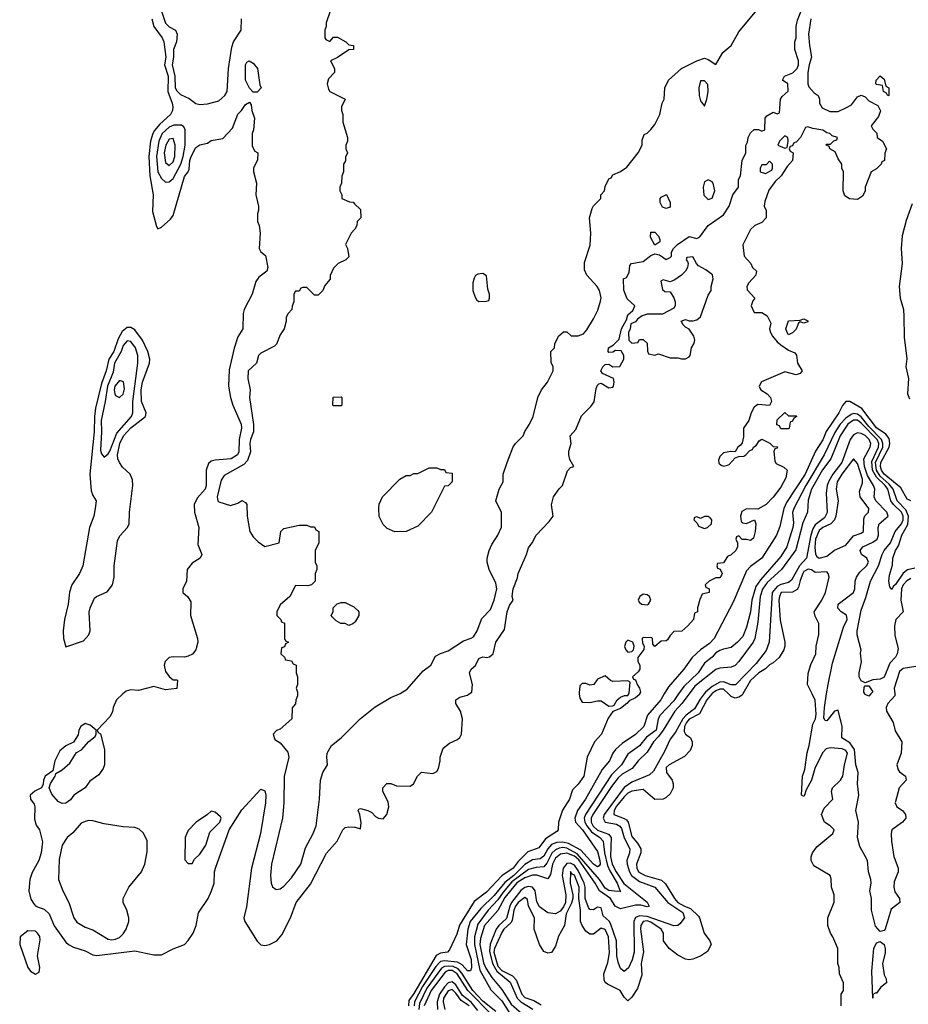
# Model space of a CAD drawing. Header units: inches. Extents: x 2668334 to 2765628, y 828034 to 955234.
# Tile 185 of 218: x 2688248 to 2692896, y 928377 to 933526. Entities that reach past the tile are written whole.
import ezdxf

# ---------------------------------------------------------------- set-up
doc = ezdxf.new("R2010")
doc.units = ezdxf.units.IN
doc.header["$MEASUREMENT"] = 0
for name, color, linetype in [('C6982', 7, 'Continuous'), ('C6983', 7, 'Continuous'), ('C6992', 7, 'Continuous'), ('C6993', 7, 'Continuous')]:
    doc.layers.add(name, color=color, linetype=linetype)

msp = doc.modelspace()

# ---------------------------------------------------------------- linework, layer by layer
at = {"layer": 'C6982', "color": 4}
for points, elevation in [([(2688788.4, 930000), (2688754.8, 929970), (2688737.3, 929930), (2688733.7, 929906.3), (2688719.8, 929880.2), (2688654, 929810), (2688658, 929798), (2688671.6, 929791.6), (2688691.3, 929710), (2688691.3, 929630), (2688684.7, 929610), (2688662, 929578), (2688615.3, 929544.7), (2688591.3, 929510), (2688531.3, 929470), (2688513.2, 929446.8), (2688490, 929428.7), (2688470, 929428), (2688450, 929438), (2688416.5, 929476.5), (2688402, 929510), (2688408.7, 929531.3), (2688434, 929570), (2688436.4, 929583.6), (2688470, 929602.8), (2688510, 929638.8), (2688545.2, 929694.8), (2688571.9, 929708.1), (2688609.3, 929750.7), (2688643.1, 929776.9), (2688648.7, 929790), (2688648.7, 929810), (2688617.5, 929837.5), (2688590, 929845.2), (2688567.7, 929830), (2688557.3, 929810), (2688554.4, 929785.6), (2688530, 929748), (2688490, 929728.7), (2688458, 929702), (2688431, 929650), (2688422, 929598), (2688382, 929570), (2688372, 929550), (2688371.6, 929528.4), (2688362, 929510), (2688327.5, 929492.5), (2688302.8, 929470), (2688304, 929450), (2688323.5, 929423.5), (2688327.3, 929410), (2688325.5, 929345.5), (2688334.8, 929314.8), (2688351, 929290), (2688366.8, 929226.8), (2688360.7, 929170), (2688347.3, 929130), (2688313.7, 929066.3), (2688301, 929030), (2688296, 928970), (2688306.8, 928926.8), (2688322, 928902), (2688330, 928892), (2688344.7, 928884.7), (2688375.3, 928875.3), (2688402, 928850), (2688427.9, 928787.9), (2688490, 928702.8), (2688502.8, 928690), (2688530, 928675.5), (2688590, 928657.1), (2688630, 928636.4), (2688652.1, 928632.1), (2688850, 928657.4), (2688950, 928636.5), (2688990, 928636.5), (2689050, 928667), (2689110, 928690.4), (2689130, 928710.5), (2689155.6, 928750), (2689171.2, 928788.8), (2689184, 928856), (2689234, 928930), (2689251.8, 928970), (2689264.5, 929010), (2689266.6, 929070), (2689272.3, 929090), (2689344.2, 929290), (2689410, 929394.8), (2689510, 929502), (2689530, 929494), (2689534.8, 929470), (2689533.4, 929430), (2689507.7, 929270), (2689460.7, 929090), (2689433.7, 928886.3), (2689420.7, 928830), (2689424.9, 928810), (2689490, 928708.2), (2689510, 928688.5), (2689530, 928684.9), (2689554, 928690), (2689594, 928710), (2689620.1, 928739.9), (2689664, 928830), (2689694, 928910), (2689770, 929004.7), (2689852.9, 929167.1), (2689908.9, 929231.1), (2689938, 929290), (2689950, 929302), (2689970, 929304.7), (2690000, 929303.7)], 4), ([(2689702, 930000), (2689702, 929990), (2689692.7, 929967.3), (2689691.6, 929948.4), (2689672.7, 929927.3), (2689671.3, 929870), (2689610, 929815.3), (2689591.3, 929808.7), (2689574, 929790), (2689582.8, 929762.8), (2689610, 929744.7), (2689650, 929696), (2689655.5, 929670), (2689630.9, 929569.1), (2689630.5, 929430.5), (2689623, 929350), (2689565.5, 929110), (2689560.5, 929050), (2689564, 929010), (2689570, 928992), (2689590, 928978), (2689610, 928981), (2689630, 928994.8), (2689670, 929038.8), (2689719.5, 929110), (2689743.9, 929196.1), (2689782.9, 929270), (2689798.4, 929310), (2689816.2, 929450), (2689820.9, 929550), (2689833.2, 929590), (2689859, 929630), (2689854, 929670), (2689857.2, 929690), (2689879, 929730), (2689929, 929770), (2690000, 929840.7)], 8)]:
    msp.add_lwpolyline(points, dxfattribs=dict(at, elevation=elevation))
for points, elevation in [([(2689250, 929388), (2689230.9, 929369.1), (2689170.8, 929329.2), (2689130, 929286), (2689122, 929270), (2689114, 929250), (2689112.7, 929132.7), (2689130, 929114), (2689150, 929114), (2689163.1, 929136.9), (2689190, 929162), (2689221.2, 929210), (2689242.4, 929277.6), (2689295.1, 929330), (2689301.2, 929350), (2689298, 929358), (2689270, 929382)], 8), ([(2688610, 929339), (2688590, 929334), (2688570, 929324), (2688525.8, 929274.2), (2688496, 929250), (2688470.8, 929210), (2688454.4, 929134.4), (2688450.8, 929030), (2688473, 928970), (2688505.5, 928910), (2688530.7, 928830), (2688546.2, 928806.2), (2688590, 928780.7), (2688630, 928766.8), (2688710, 928717.3), (2688730, 928714), (2688750, 928717.3), (2688770, 928727.3), (2688790, 928746), (2688805.2, 928770), (2688819.3, 928810), (2688819, 928830), (2688809.1, 928869.1), (2688788.7, 928910), (2688789, 928930), (2688819, 928990), (2688885.2, 929070), (2688902.7, 929110), (2688914.6, 929174.6), (2688914.6, 929234.6), (2688894.6, 929274.6), (2688873.6, 929293.6), (2688850, 929302), (2688790, 929306), (2688690, 929321.2), (2688630, 929337.2)], 8), ([(2688290, 928762), (2688251.3, 928730), (2688248, 928690), (2688290.4, 928570), (2688304.9, 928550), (2688330, 928535.8), (2688350, 928544.9), (2688353.5, 928570), (2688341.3, 928630), (2688354.5, 928714.5), (2688352.7, 928732.7), (2688342, 928750), (2688330, 928759)], 4)]:
    msp.add_lwpolyline(points, close=True, dxfattribs=dict(at, elevation=elevation))
at = {"layer": 'C6983', "color": 4}
for points, elevation in [([(2688990.4, 933570), (2689010, 933507.3), (2689030, 933488), (2689062.8, 933470), (2689072.2, 933450), (2689068.8, 933410), (2689051.8, 933370), (2689052.9, 933330), (2689045.5, 933290), (2689060.2, 933230), (2689062, 933170), (2689070, 933153), (2689090, 933134.4), (2689134.4, 933114.4), (2689170, 933087.3), (2689190, 933082.8), (2689230, 933086), (2689290, 933101), (2689322, 933130), (2689333.2, 933150), (2689339.6, 933270), (2689358.4, 933381.6), (2689366, 933410), (2689406, 933470), (2689407.8, 933530)], 8), ([(2689872, 933570), (2689851.3, 933510), (2689852, 933490), (2689844.7, 933470), (2689844.7, 933430), (2689850, 933422), (2689870, 933412), (2689890, 933434), (2689910, 933434), (2689954, 933410), (2689970, 933394), (2689994, 933390), (2689994, 933370), (2689970, 933368), (2689910, 933328), (2689874, 933310), (2689894, 933270), (2689894, 933250), (2689862.8, 933217.2), (2689856, 933190), (2689862.8, 933162.8), (2689870.9, 933150.9), (2689951.3, 933110), (2689932, 933070), (2689932, 933050), (2689938, 933030), (2689938, 932990), (2689962, 932910), (2689962, 932890), (2689954, 932870), (2689954, 932850), (2689962, 932830), (2689952.7, 932807.3), (2689951.6, 932788.4), (2689942, 932770), (2689942, 932730), (2689932.7, 932707.3), (2689932, 932670), (2689922, 932650), (2689922, 932630), (2689934, 932610), (2689934, 932590), (2689972.7, 932572.7), (2689991.6, 932571.6), (2690000, 932563.4)], 8), ([(2688939.5, 933530), (2688950.3, 933490), (2688992.7, 933430), (2689001.6, 933410), (2689013, 933330), (2689005.4, 933290), (2689025.2, 933230), (2689023.5, 933150), (2689045.7, 933090), (2689048.5, 933070), (2689048, 933050), (2689036.3, 933030), (2688980.7, 932979.3), (2688953.2, 932946.8), (2688943.7, 932930), (2688932.9, 932890), (2688924.4, 932810), (2688928.9, 932710), (2688946.7, 932610), (2688942.9, 932522.9), (2688963.5, 932443.5), (2688970, 932432), (2688990, 932441), (2689037.1, 932482.9), (2689050, 932501), (2689110, 932706), (2689129.7, 932730.3), (2689135.1, 932744.9), (2689138.3, 932790), (2689144.4, 932810), (2689170, 932857.3), (2689190, 932870.5), (2689230, 932880.7), (2689250, 932894), (2689310, 932904.7), (2689360.9, 932959.1), (2689390, 933031), (2689409, 933050), (2689430, 933082), (2689450, 933094), (2689459.6, 933079.6), (2689462, 933050), (2689476, 933010), (2689471, 932950), (2689464.7, 932930), (2689464.7, 932864.7), (2689478, 932838), (2689494, 932830), (2689492.7, 932792.7), (2689471.3, 932750), (2689471, 932730), (2689486, 932670), (2689482.8, 932610), (2689498, 932550), (2689498, 932530), (2689491.3, 932510), (2689491.3, 932470), (2689501, 932450), (2689506.8, 932410), (2689501, 932330), (2689510, 932312), (2689533.4, 932293.4), (2689546.8, 932230), (2689541, 932210), (2689499.8, 932180.2), (2689483, 932157), (2689464, 932090), (2689422, 932010), (2689416.3, 931990), (2689414.8, 931910), (2689390, 931868), (2689370, 931808.7), (2689344.4, 931695.6), (2689340.5, 931610), (2689350.5, 931550), (2689362.4, 931510), (2689407, 931410), (2689408.5, 931390), (2689396.9, 931330), (2689394.4, 931265.6), (2689388.2, 931250), (2689354.8, 931230), (2689270, 931223.1), (2689250, 931216.9), (2689235.8, 931204.2), (2689223.2, 931170), (2689223.2, 931090), (2689218.3, 931070), (2689175.9, 931024.1), (2689161.1, 930990), (2689161.7, 930950), (2689185.7, 930870), (2689180.7, 930780.7), (2689201, 930730), (2689191.3, 930710), (2689150, 930684), (2689124.9, 930650), (2689120.7, 930590), (2689101, 930550), (2689101, 930530), (2689128.2, 930508.2), (2689142.5, 930482.5), (2689142, 930410), (2689178.7, 930290), (2689179.5, 930270), (2689168.9, 930231.1), (2689151.6, 930208.4), (2689130, 930196.9), (2689110, 930192.8), (2689050, 930194.7), (2689030, 930191.2), (2689008.7, 930170), (2689003.1, 930150), (2689010, 930118), (2689030, 930091.3), (2689050, 930074), (2689070, 930074), (2689074, 930070), (2689070, 930028), (2689010, 930022), (2688950, 930039), (2688870, 930018), (2688830, 930022), (2688805.1, 930014.9), (2688788.4, 930000)], 4), ([(2690000, 932428), (2689982, 932410), (2689952, 932350), (2689962, 932330), (2689970, 932286), (2689954, 932270), (2689914, 932250), (2689890, 932226), (2689872.7, 932187.3), (2689871.6, 932168.4), (2689843.6, 932136.4), (2689834, 932110), (2689810, 932086), (2689790, 932086), (2689750, 932126), (2689730, 932126), (2689718, 932122), (2689710, 932106), (2689690, 932106), (2689682, 932090), (2689682, 932050), (2689672.7, 932027.3), (2689672, 932010), (2689652, 931990), (2689642, 931970), (2689642, 931950), (2689631.3, 931910), (2689610, 931878), (2689590.8, 931829.2), (2689581, 931819), (2689510, 931782), (2689498, 931770), (2689486, 931730), (2689444, 931690), (2689442, 931650), (2689453.4, 931590), (2689450.6, 931550), (2689470.5, 931409.5), (2689470.5, 931370), (2689454.9, 931330), (2689452.7, 931310), (2689454.6, 931265.4), (2689439.5, 931220.5), (2689420.9, 931199.1), (2689318, 931142), (2689302.8, 931117.2), (2689281, 931030), (2689284.7, 931010), (2689290, 931004.7), (2689350, 930984.7), (2689390, 930998), (2689410, 931011.3), (2689430, 931002), (2689436, 930990), (2689438, 930930), (2689451.3, 930850), (2689470, 930822), (2689495.3, 930795.3), (2689530, 930771.3), (2689606, 930790), (2689614, 930850), (2689630, 930866), (2689710, 930882), (2689750, 930882), (2689770, 930874), (2689790, 930874), (2689798, 930858), (2689812, 930850), (2689812, 930790), (2689794, 930750), (2689794, 930690), (2689802, 930670), (2689802, 930650), (2689794, 930630), (2689794, 930590), (2689774, 930570), (2689755.3, 930564.7), (2689690, 930568), (2689662, 930510), (2689610, 930466), (2689594, 930430), (2689594, 930410), (2689614, 930390), (2689618, 930378), (2689634, 930370), (2689634, 930290), (2689638, 930278), (2689654, 930270), (2689638, 930262), (2689632.7, 930247.3), (2689618, 930242), (2689614, 930210), (2689632.7, 930192.7), (2689638, 930178), (2689670, 930174), (2689678, 930158), (2689694, 930150), (2689694, 930110), (2689702, 930090), (2689702, 930050), (2689694, 930030), (2689702, 930010), (2689702, 930000)], 8), ([(2690000, 930373.6), (2689990, 930366), (2689970, 930358), (2689950, 930368), (2689928.4, 930368.4), (2689903.1, 930383.1), (2689883.1, 930403.1), (2689878, 930410), (2689888, 930430), (2689888, 930450), (2689909.1, 930470.9), (2689930, 930478), (2689950, 930478), (2689995.3, 930455.3), (2690000, 930451.3)], 8)]:
    msp.add_lwpolyline(points, dxfattribs=dict(at, elevation=elevation))
for points, elevation in [([(2689470, 933146), (2689450, 933168), (2689429.6, 933209.6), (2689429.2, 933290), (2689436.4, 933303.6), (2689448.7, 933311.3), (2689470, 933298), (2689491.3, 933270), (2689504.7, 933184.7), (2689511.3, 933170), (2689490, 933146)], 4), ([(2689054, 932974), (2689030, 932963.1), (2688993.8, 932930), (2688975.6, 932890), (2688963.2, 932810), (2688970.2, 932730.2), (2688990, 932694.9), (2689010, 932676.3), (2689030, 932677.1), (2689050, 932695.5), (2689090.6, 932769.4), (2689102.5, 932810), (2689113.3, 932870), (2689113.6, 932950), (2689106.2, 932966.2), (2689093.9, 932973.9)], 8), ([(2689050, 932904), (2689030, 932901.2), (2689012.7, 932870), (2689004, 932830), (2689010, 932778.8), (2689030, 932763), (2689050, 932782), (2689059.7, 932810), (2689061.6, 932870)], 12), ([(2688830, 931916.9), (2688810, 931916.9), (2688784.4, 931895.6), (2688763.7, 931856.3), (2688741.2, 931790), (2688714.4, 931750), (2688699.7, 931690), (2688675.8, 931624.2), (2688645.2, 931494.8), (2688639.2, 931450), (2688638.2, 931370), (2688615.6, 931150), (2688622, 931062), (2688630, 931038), (2688647.3, 931010), (2688643, 930970), (2688635.5, 930930), (2688614, 930870), (2688578, 930670), (2688560.3, 930630), (2688521.1, 930570), (2688508.1, 930531.9), (2688501.8, 930470), (2688482.3, 930390), (2688476, 930330), (2688477.6, 930290), (2688490, 930246), (2688581.3, 930278.7), (2688609.6, 930310), (2688616.2, 930330), (2688611.9, 930428.1), (2688617, 930450), (2688639.6, 930500.4), (2688649.6, 930510.4), (2688705.4, 930534.6), (2688733.2, 930570), (2688742.7, 930610), (2688742.9, 930670), (2688760.1, 930799.9), (2688772.3, 930827.7), (2688811.6, 930870), (2688821.3, 930890), (2688822.3, 930950), (2688839.7, 931090), (2688838.9, 931118.9), (2688826, 931150), (2688786.5, 931186.5), (2688769.7, 931209.7), (2688761.1, 931230), (2688759.8, 931250), (2688771.8, 931310), (2688791, 931350), (2688830, 931391.3), (2688907, 931450), (2688909.6, 931470), (2688884.5, 931530), (2688884.1, 931590), (2688890.8, 931630), (2688927.1, 931730), (2688928.4, 931750), (2688918.5, 931790), (2688890, 931849.6), (2688850, 931904.2)], 4), ([(2688810, 931847), (2688790, 931822.7), (2688779.6, 931790), (2688744.7, 931730), (2688736.8, 931683.2), (2688707, 931610), (2688695.8, 931530), (2688674, 931430), (2688675.5, 931370), (2688670, 931274), (2688675.2, 931255.2), (2688690, 931238.8), (2688710, 931255.5), (2688718.9, 931270), (2688756.6, 931363.4), (2688833.3, 931450), (2688840.5, 931470), (2688839.8, 931530), (2688866, 931730), (2688865.6, 931770), (2688853.6, 931810), (2688830, 931842.9)], 8), ([(2688770, 931639.5), (2688745.5, 931610), (2688742.3, 931590), (2688745.3, 931570), (2688750, 931560.7), (2688770, 931550.7), (2688790, 931566.8), (2688796.1, 931596.1), (2688791.3, 931631.3)], 12), ([(2689890, 931506), (2689886, 931510), (2689887.3, 931552.7), (2689930, 931554), (2689934, 931550), (2689934, 931510), (2689930, 931506)], 8)]:
    msp.add_lwpolyline(points, close=True, dxfattribs=dict(at, elevation=elevation))
at = {"layer": 'C6992', "color": 4}
for points, elevation in [([(2690000, 929840.7), (2690029.7, 929870.3), (2690106.7, 929933.3), (2690190, 929982), (2690234.3, 930000)], 8), ([(2690000, 929303.7), (2690003.6, 929303.6), (2690030, 929294), (2690034.6, 929325.4), (2690028, 929370), (2690018, 929390), (2690022, 929398), (2690030, 929402), (2690070, 929391), (2690090, 929381), (2690110, 929358.8), (2690124.7, 929350), (2690150, 929347.3), (2690169.3, 929370), (2690179.3, 929410), (2690176.2, 929436.2), (2690148, 929490), (2690148, 929510), (2690168.9, 929531.1), (2690188.7, 929531.3), (2690219.8, 929519.8), (2690290, 929518), (2690308, 929530), (2690329.1, 929570.9), (2690349.1, 929590.9), (2690410, 929584.7), (2690430, 929594), (2690438, 929610), (2690448, 929650), (2690448, 929670), (2690464, 929716), (2690496.5, 929743.5), (2690538, 929762), (2690550, 929772), (2690559, 929790), (2690565.2, 929870), (2690553.2, 929910), (2690529.3, 929950), (2690529.3, 929970), (2690550, 929984), (2690590, 929994), (2690598.5, 930000)], 4), ([(2691490.8, 930000), (2691490, 929998), (2691470, 929979), (2691436, 929964), (2691424.7, 929950), (2691390, 929924), (2691351, 929909), (2691326.4, 929873.6), (2691290.8, 929790), (2691254.8, 929750), (2691216, 929670), (2691199.1, 929570), (2691170, 929529.2), (2691140.5, 929499.5), (2691124, 929450), (2691086.7, 929393.3), (2691067.3, 929330), (2691064, 929290), (2691058.4, 929281.6), (2690998, 929242), (2690963.8, 929196.2), (2690906.2, 929173.8), (2690855.9, 929124.1), (2690830, 929088.5), (2690770.9, 929049.1), (2690690, 928963.5), (2690625.5, 928914.5), (2690548.5, 928791.5), (2690535.3, 928744.7), (2690497.2, 928662.8), (2690486, 928650), (2690450, 928644.8), (2690426.8, 928633.2), (2690310, 928434.3), (2690283.4, 928396.6), (2690282, 928370)], 4), ([(2691619.8, 930000), (2691601.6, 929970), (2691532.7, 929890), (2691513.4, 929830), (2691470, 929787.3), (2691399.5, 929740.5), (2691364.9, 929710), (2691350.3, 929689.7), (2691333, 929650), (2691295.6, 929604.4), (2691207, 929450), (2691165.7, 929390), (2691151.7, 929350), (2691154.9, 929330), (2691192.2, 929290), (2691270, 929176.3), (2691283.6, 929130), (2691283.8, 929110), (2691278.6, 929101.4), (2691270, 929096.2), (2691250, 929109.7), (2691183.7, 929183.7), (2691118.6, 929218.6), (2691090, 929225.2), (2691057.1, 929222.9), (2691030, 929213.3), (2691010.1, 929189.9), (2690990, 929152.6), (2690977.6, 929142.4), (2690970, 929137.3), (2690930, 929132.4), (2690890, 929108.7), (2690832.9, 929050), (2690785.7, 929014.3), (2690730, 928947.1), (2690661, 928879), (2690605.2, 928810), (2690592.7, 928770), (2690583.8, 928690), (2690610, 928611.3), (2690611.4, 928568.6), (2690606.8, 928553.2), (2690590, 928552), (2690563.3, 928583.3), (2690537.4, 928597.4), (2690470, 928605), (2690450, 928600.8), (2690424.2, 928575.8), (2690355.7, 928470), (2690313.1, 928390), (2690311.3, 928370)], 8), ([(2691749.3, 930000), (2691711.6, 929950), (2691674.7, 929910), (2691614, 929810), (2691590, 929776.8), (2691563.1, 929750), (2691530, 929695.6), (2691482.4, 929650), (2691452, 929610), (2691400.1, 929579.9), (2691378.9, 929561.1), (2691343.5, 929516.5), (2691245.6, 929370), (2691238.2, 929350), (2691238.2, 929330), (2691248.3, 929308.3), (2691270, 929288.7), (2691327.7, 929267.7), (2691341.3, 929250), (2691338.2, 929150), (2691347.5, 929110), (2691368, 929070), (2691409.1, 929009.1), (2691530, 928912), (2691541, 928890), (2691530, 928887.4), (2691496.4, 928896.4), (2691470, 928896.1), (2691390, 928876.9), (2691362.7, 928890), (2691338.7, 928930), (2691280.3, 928970), (2691258.5, 929010), (2691172.1, 929132.1), (2691150, 929152.1), (2691110, 929168), (2691077.1, 929162.9), (2691050, 929141.7), (2691035.1, 929110), (2691024.5, 929055.5), (2691010, 929034), (2690953, 929053), (2690930, 929053.2), (2690890, 929039.5), (2690847.8, 929012.2), (2690785, 928935), (2690750, 928867.8), (2690679.3, 928790), (2690658.1, 928721.9), (2690654.4, 928690), (2690674.1, 928594.1), (2690686.4, 928566.4), (2690718.1, 928518.1), (2690770, 928454.3), (2690818.4, 928378.4), (2690874.4, 928330)], 16), ([(2691828.1, 930000), (2691807.1, 929972.9), (2691777.2, 929922.8), (2691734, 929890), (2691717.7, 929870), (2691678.9, 929801.1), (2691650, 929763.7), (2691621.5, 929698.5), (2691564, 929596), (2691543.2, 929576.8), (2691450, 929539.3), (2691410, 929510.8), (2691305.5, 929370), (2691300.2, 929350), (2691310.2, 929330.2), (2691370, 929319.7), (2691388.1, 929308.1), (2691396, 929296), (2691410, 929248.4), (2691439.6, 929190), (2691438, 929170), (2691424.6, 929130), (2691425.2, 929110), (2691437.6, 929070), (2691449.2, 929050), (2691490, 929018.6), (2691570.2, 928990.2), (2691639.1, 928910), (2691717.1, 928857.1), (2691726.2, 928830), (2691702, 928798), (2691690, 928789.7), (2691670, 928787.3), (2691530, 928836.4), (2691490, 928840.6), (2691469.5, 928830.5), (2691461.2, 928810), (2691462.3, 928650), (2691451.5, 928610), (2691432.5, 928567.5), (2691410, 928549.4), (2691390, 928564), (2691378, 928598), (2691370.9, 928630.9), (2691370.7, 928710), (2691339.4, 928799.4), (2691332.3, 928812.3), (2691300.6, 928840.6), (2691290, 928881.2), (2691270, 928885.6), (2691250, 928871.3), (2691230, 928873.3), (2691222.8, 928882.8), (2691206.3, 928930), (2691206, 928990), (2691200.5, 929010), (2691170, 929077.6), (2691150, 929105.2), (2691130, 929115.7), (2691110, 929113.7), (2691090.2, 929090), (2691086.3, 929050), (2691105.1, 928950), (2691103, 928910), (2691093, 928887), (2691075.3, 928864.7), (2691050.2, 928849.8), (2691010, 928854.8), (2690967.7, 928887.7), (2690953.9, 928913.9), (2690944.1, 928970), (2690930, 928989.7), (2690910, 928994.1), (2690890, 928988.9), (2690870, 928971.7), (2690821.5, 928910), (2690811.5, 928890), (2690794.6, 928825.4), (2690754.2, 928790), (2690740.2, 928770), (2690708.6, 928691.4), (2690705, 928655), (2690721.4, 928590), (2690744.6, 928550), (2690813, 928493), (2690850.2, 928410), (2690870, 928389.5), (2690932.5, 928352.5)], 24), ([(2691868.1, 930000), (2691842.8, 929970), (2691803.5, 929896.5), (2691750, 929868.4), (2691735.5, 929850), (2691726, 929830), (2691724.2, 929804.2), (2691730.3, 929790.3), (2691757.3, 929770), (2691765.5, 929750), (2691764.9, 929730), (2691755.8, 929704.2), (2691726.2, 929673.8), (2691644.7, 929630), (2691630, 929615.3), (2691631.3, 929590), (2691661, 929550), (2691666, 929530), (2691666, 929510), (2691650, 929478), (2691630, 929458), (2691614, 929450), (2691571.1, 929448.9), (2691510, 929500.9), (2691450, 929491.1), (2691430, 929480.5), (2691410, 929462.4), (2691370, 929414), (2691356.9, 929390), (2691356.3, 929370), (2691409.2, 929349.2), (2691422, 929342), (2691430.4, 929330.4), (2691450, 929254.8), (2691479.7, 929219.7), (2691496.4, 929190), (2691497.6, 929170), (2691474.6, 929110), (2691476, 929090), (2691485.7, 929070), (2691520.7, 929050), (2691605.8, 929025.8), (2691626.6, 929006.6), (2691673, 928930), (2691690.5, 928910), (2691724.9, 928890), (2691757.8, 928877.8), (2691798.7, 928838.7), (2691804.9, 928830), (2691827.7, 928750), (2691858.8, 928710), (2691864.7, 928690), (2691846.4, 928653.6), (2691810, 928629), (2691770, 928614), (2691750, 928609.2), (2691730, 928614), (2691690, 928634), (2691645.2, 928670), (2691616, 928710), (2691615.1, 928750), (2691602.9, 928770), (2691550, 928807.4), (2691530, 928813.1), (2691509.5, 928810.5), (2691497.3, 928790), (2691495.5, 928770), (2691511.7, 928651.7), (2691499.5, 928590), (2691502.8, 928530), (2691479.9, 928460.1), (2691450, 928414), (2691430, 928395.3), (2691410, 928415.3), (2691389.7, 928449.7), (2691322.6, 928482.6), (2691311.5, 928491.5), (2691305.4, 928505.4), (2691303.9, 928536.1), (2691324.2, 928595.8), (2691333.5, 928646.5), (2691327.3, 928730), (2691310, 928769), (2691290, 928775.3), (2691250, 928744), (2691230, 928744), (2691210, 928759), (2691190, 928788.7), (2691182, 928810), (2691181.5, 928870), (2691172.8, 928930), (2691175.5, 928990), (2691150, 929052.3), (2691138.6, 929058.6), (2691130, 929071.8), (2691127.1, 929010), (2691142.3, 928950), (2691141.5, 928930), (2691134.2, 928905.8), (2691106.2, 928850), (2691097.1, 928790), (2691067.1, 928732.9), (2691050, 928682), (2691030, 928649), (2691010, 928644), (2690990, 928654), (2690966.6, 928690), (2690938.4, 928770), (2690940.7, 928830), (2690909.8, 928889.8), (2690904.8, 928924.8), (2690890, 928936.2), (2690854.9, 928910), (2690841.1, 928890), (2690833.2, 928870), (2690824.3, 928815.7), (2690816.9, 928803.1), (2690780.2, 928770), (2690770, 928753.6), (2690731.3, 928670), (2690728.9, 928650), (2690750, 928577.4), (2690770, 928553.4), (2690825.6, 928525.6), (2690845.8, 928505.8), (2690874, 928430), (2690890, 928412.4), (2690938, 928398), (2690975.2, 928375.2)], 28), ([(2691174.9, 930000), (2691178, 929978), (2691190, 929958), (2691230, 929954.8), (2691270, 929964.7), (2691290, 929964.7), (2691330, 929936), (2691350, 929938), (2691358, 929942), (2691374, 929970), (2691390, 929982.8), (2691411.3, 929991.3), (2691430, 929992), (2691434.6, 930000)], 4), ([(2691695.1, 930000), (2691670, 929964.2), (2691598.9, 929890), (2691587.4, 929870), (2691577.3, 929810), (2691526.5, 929773.5), (2691490, 929728), (2691430, 929685.1), (2691395.3, 929630), (2691343, 929577), (2691206.9, 929370), (2691200.7, 929350), (2691203.5, 929330), (2691214.3, 929310), (2691239.5, 929279.5), (2691283.1, 929250), (2691300.2, 929230), (2691307.2, 929170), (2691322.5, 929102.5), (2691334.5, 929074.5), (2691373.7, 929010), (2691388.8, 928969.2)], 12), ([(2692031.1, 930000), (2692027.1, 929992.9), (2692010, 929982.9), (2691990, 929978.7), (2691970, 929987.3), (2691956.4, 930000)], 28), ([(2692546, 928370), (2692546, 928430), (2692558, 928450), (2692558, 928490), (2692536.4, 928536.4), (2692535.3, 928570), (2692528, 928590), (2692528, 928670), (2692502, 928730), (2692488.7, 928750), (2692475.3, 928790), (2692475.3, 928830), (2692508.4, 928911.6), (2692508.7, 928950), (2692495.3, 928990), (2692493.6, 929033.6), (2692488, 929050), (2692402, 929102), (2692388.7, 929130), (2692388.9, 929148.9), (2692395.3, 929170), (2692418.6, 929201.4), (2692502, 929270), (2692508, 929290), (2692488, 929310), (2692458, 929330), (2692442, 929370), (2692456.5, 929403.5), (2692502, 929450), (2692494, 929490), (2692499, 929510), (2692541.2, 929550), (2692553.2, 929570), (2692562.9, 929630), (2692578.9, 929690), (2692570, 929704.5), (2692550, 929713.5), (2692490, 929718.5), (2692466.6, 929713.4), (2692448.2, 929691.8), (2692406.7, 929610), (2692390.4, 929549.6), (2692362, 929498), (2692354, 929470), (2692350, 929464), (2692338, 929470), (2692343.6, 929570), (2692355.1, 929604.9), (2692367.3, 929692.7), (2692378.5, 929730), (2692397.8, 929842.2), (2692410.8, 929870), (2692414.1, 929894.1), (2692410, 929968), (2692394.1, 930000)], 28), ([(2692825.2, 930000), (2692826.4, 929990), (2692788.9, 929950), (2692780.2, 929930), (2692782.4, 929910), (2692817, 929850), (2692828.1, 929808.1), (2692863, 929750), (2692858.4, 929690), (2692836.4, 929630), (2692843.4, 929603.4), (2692850, 929593.4), (2692881, 929570), (2692886, 929550), (2692848.5, 929510), (2692828.2, 929430), (2692836, 929410), (2692866, 929390), (2692881, 929370), (2692882.8, 929350), (2692866.8, 929330), (2692810.8, 929290), (2692806, 929270), (2692807.6, 929230), (2692820.5, 929150), (2692844, 929090), (2692844, 929070), (2692822.9, 929017.1), (2692821.3, 928990), (2692826.1, 928966.1), (2692850.8, 928930), (2692851.3, 928910), (2692806, 928874), (2692774.9, 928770), (2692770, 928762.7), (2692750, 928758), (2692725.2, 928785.2), (2692704.4, 928870), (2692703, 928930), (2692694.7, 928970), (2692702, 929010), (2692700.5, 929030), (2692687.8, 929070), (2692683.7, 929130), (2692642.4, 929202.4), (2692631.1, 929250), (2692635.3, 929330), (2692622.6, 929390), (2692637.6, 929470), (2692629.8, 929530), (2692634.8, 929590), (2692622.7, 929630), (2692614.5, 929710), (2692590, 929745.1), (2692549.3, 929770), (2692549.8, 929830), (2692530, 929916), (2692510, 929909.3), (2692470, 929859.5), (2692460.7, 929860.7), (2692454.2, 929874.2), (2692458, 929930), (2692469, 930000)], 24), ([(2692700.5, 930000), (2692690, 929989), (2692670, 929998), (2692669, 930000)], 16), ([(2691388.8, 928969.2), (2691373.2, 928966.8), (2691330, 928971.9), (2691310, 928984.5), (2691281.4, 929030), (2691164.8, 929164.8), (2691110, 929193.1), (2691090, 929196.5), (2691070, 929193.7), (2691050, 929185), (2691031.8, 929168.2), (2691004.7, 929115.3), (2690990, 929095.8), (2690950, 929091.9), (2690910, 929081.6), (2690823, 929017), (2690777, 928963), (2690750, 928923.1), (2690699.1, 928870), (2690644.2, 928795.8), (2690627.8, 928730), (2690626.3, 928690), (2690655.3, 928555.3), (2690713, 928453), (2690770, 928395.3), (2690812.4, 928330)], 12), ([(2690738.9, 928338.9), (2690670, 928394), (2690618.6, 928450), (2690560.8, 928540.8), (2690542.1, 928562.1), (2690515, 928575), (2690490, 928577.2), (2690470, 928574.3), (2690454.5, 928565.5), (2690378.6, 928461.4), (2690339.1, 928380.9), (2690335.7, 928350)], 12), ([(2690720, 928320), (2690592.3, 928450), (2690537.2, 928537.2), (2690510, 928553.3), (2690490, 928553.4), (2690474.2, 928545.8), (2690400.5, 928450), (2690363.2, 928370)], 16), ([(2690644.8, 928344.8), (2690610, 928387.9), (2690564.2, 928424.2), (2690530, 928478.8), (2690510, 928494.2), (2690490, 928488.9), (2690470, 928468.7), (2690443.9, 928430), (2690431.6, 928390), (2690433.8, 928350)], 24), ([(2690598.5, 928370), (2690556.6, 928396.6), (2690530, 928434.8), (2690510, 928454.2), (2690490, 928448.2), (2690465.6, 928410), (2690462.9, 928390), (2690471.3, 928350)], 28)]:
    msp.add_lwpolyline(points, dxfattribs=dict(at, elevation=elevation))
for points, elevation in [([(2691388.8, 928969.2), (2691390, 928966), (2691389.3, 928969.3)], 12), ([(2692730, 928435.3), (2692723.6, 928436.4), (2692711.6, 928428.4), (2692710, 928408.7), (2692704.7, 928550), (2692716.3, 928670), (2692730, 928698), (2692750, 928705.5), (2692770, 928690.8), (2692774.9, 928670), (2692774.7, 928645.3), (2692760.5, 928590), (2692770.6, 928530.6), (2692781, 928510), (2692782, 928490), (2692752.5, 928467.5)], 24)]:
    msp.add_lwpolyline(points, close=True, dxfattribs=dict(at, elevation=elevation))
at = {"layer": 'C6993', "color": 4}
for points, elevation in [([(2690234.3, 930000), (2690238.3, 930001.7), (2690275.3, 930024.7), (2690358.9, 930121.1), (2690398, 930150), (2690423.1, 930196.9), (2690450, 930212), (2690490, 930224.7), (2690570, 930278), (2690610, 930291), (2690621.2, 930298.8), (2690641.2, 930330), (2690664.7, 930395.3), (2690710, 930442), (2690730, 930491.3), (2690743.7, 930550), (2690738.6, 930578.6), (2690704, 930650), (2690694, 930690), (2690694, 930710), (2690704, 930750), (2690718, 930782), (2690748.7, 930830), (2690768.4, 930871.6), (2690768.4, 930948.4), (2690738, 931010), (2690755.3, 931070), (2690777.2, 931110), (2690777.2, 931150), (2690797.2, 931210), (2690830, 931292), (2690842, 931310), (2690882, 931350), (2690890, 931372), (2690915.3, 931410), (2690934, 931450), (2690958, 931550), (2690978, 931590), (2691008.9, 931631.1), (2691038, 931690), (2691038, 931710), (2691027.3, 931732.7), (2691026, 931790), (2691046, 931810), (2691048, 931830), (2691066, 931870), (2691092.7, 931892.7), (2691110, 931894), (2691132.7, 931872.7), (2691170, 931872), (2691196.5, 931883.5), (2691215.5, 931904.5), (2691250, 931962), (2691272.5, 932007.5), (2691286.3, 932053.7), (2691289.3, 932070.7), (2691280.9, 932110), (2691269.3, 932130), (2691214, 932190), (2691203.1, 932216.9), (2691203.1, 932256.9), (2691232.9, 932347.1), (2691236, 932410), (2691229, 932490), (2691242, 932538), (2691250, 932552), (2691288, 932590), (2691288.7, 932610), (2691308, 932630), (2691310, 932654), (2691330, 932694), (2691342, 932698), (2691350, 932714), (2691390, 932731.3), (2691424.7, 932755.3), (2691484, 932830), (2691504, 932870), (2691504.7, 932895.3), (2691515.3, 932924.7), (2691530, 932932), (2691550, 932951.3), (2691570, 932978), (2691596, 933030), (2691609, 933090), (2691619, 933110), (2691622, 933170), (2691642, 933210), (2691710, 933271), (2691790, 933311.3), (2691830, 933324.7), (2691850, 933318), (2691890, 933292), (2691926.3, 933353.7), (2691969.1, 933390.9), (2692010, 933462), (2692104.8, 933575.2)], 8), ([(2690598.5, 930000), (2690612.7, 930010), (2690617, 930050), (2690601.2, 930110), (2690609.2, 930130), (2690631.7, 930148.3), (2690650, 930184.7), (2690670, 930193.4), (2690690, 930190.8), (2690705.6, 930194.4), (2690724, 930210), (2690738, 930270), (2690783.3, 930336.7), (2690798, 930430), (2690810, 930462), (2690828.7, 930490), (2690824, 930510), (2690829.4, 930550), (2690852.5, 930607.5), (2690856, 930630), (2690899.3, 930730), (2690910, 930764.7), (2690929.5, 930790.5), (2690950, 930831), (2691018, 930902), (2691038, 930930), (2691029.1, 930989.1), (2691041.2, 931030), (2691070, 931072), (2691088, 931090), (2691112.9, 931167.1), (2691130, 931184.7), (2691146, 931190), (2691126.3, 931226.3), (2691121.2, 931250), (2691121.2, 931270), (2691133.2, 931310), (2691128, 931350), (2691158, 931382), (2691186, 931454), (2691236.5, 931503.5), (2691252.9, 931527.1), (2691263.1, 931596.9), (2691270, 931614), (2691278, 931622), (2691290, 931624.7), (2691330, 931601), (2691350, 931604.7), (2691354, 931610), (2691357.2, 931630), (2691354, 931650), (2691296.4, 931676.4), (2691288, 931690), (2691298, 931710), (2691310, 931722), (2691330, 931724.7), (2691350, 931711.3), (2691387.3, 931712.7), (2691408, 931750), (2691408, 931770), (2691394, 931794), (2691364.7, 931795.3), (2691350, 931788), (2691330, 931786), (2691326, 931790), (2691328.7, 931810), (2691354.6, 931825.4), (2691384, 931856), (2691395.3, 931910), (2691423.1, 931956.9), (2691430, 931982), (2691455.3, 932004.7), (2691466, 932030), (2691426.3, 932066.3), (2691409, 932111), (2691406, 932170), (2691422, 932178), (2691436.4, 932203.6), (2691440.4, 932239.6), (2691448.4, 932251.6), (2691510, 932261), (2691550, 932292), (2691570, 932302), (2691595.3, 932295.3), (2691630, 932272), (2691650, 932282), (2691658, 932290), (2691658, 932310), (2691668.7, 932330), (2691689.4, 932350.6), (2691750, 932391.3), (2691790, 932382), (2691806, 932390), (2691848.7, 932450), (2691930, 932504.7), (2691959, 932550), (2691979, 932610), (2692008.7, 932650), (2692008.7, 932690), (2692018, 932710), (2692028, 932790), (2692046, 932830), (2692047.3, 932867.3), (2692055.3, 932884.7), (2692058, 932910), (2692070, 932934), (2692090, 932952), (2692112, 932952), (2692130, 932942), (2692146, 932950), (2692148, 933010), (2692156.4, 933023.6), (2692190, 933042), (2692210, 933034), (2692222, 933038), (2692228, 933110), (2692236.4, 933123.6), (2692267.3, 933152.7), (2692266, 933190), (2692238, 933210), (2692248, 933230), (2692292.9, 933247.1), (2692315.3, 933270), (2692321.2, 933290), (2692321.2, 933310), (2692302, 933370), (2692302, 933410), (2692308.9, 933431.1), (2692309.4, 933490.6), (2692316.5, 933523.5), (2692334, 933566)], 4), ([(2692386, 933530), (2692374.8, 933450), (2692378.8, 933390), (2692390.6, 933330), (2692377.3, 933290), (2692370.8, 933250), (2692370.9, 933190.9), (2692375.3, 933175.3), (2692404, 933144), (2692424.7, 933130), (2692432, 933110), (2692432, 933090), (2692445.4, 933065.4), (2692485.4, 933045.4), (2692530, 933046), (2692573.2, 933066.8), (2692599.3, 933080.7), (2692630, 933122), (2692650, 933131.3), (2692670, 933122), (2692690, 933102), (2692736.9, 933076.9), (2692751.6, 933048.4), (2692739.8, 933020.2), (2692702, 932970), (2692710, 932954), (2692731.6, 932931.6), (2692734, 932910), (2692762, 932890), (2692782, 932850), (2692772.7, 932827.3), (2692772, 932790), (2692758, 932782), (2692754, 932770), (2692730, 932746), (2692702, 932730), (2692671.3, 932650), (2692671.1, 932628.9), (2692656.9, 932603.1), (2692630, 932586), (2692588.4, 932588.4), (2692564.7, 932604.7), (2692555.3, 932630), (2692558, 932730), (2692549, 932750), (2692548.7, 932770), (2692530, 932798), (2692514, 932834), (2692486, 932850), (2692482, 932862), (2692466, 932870), (2692470, 932874), (2692490, 932874), (2692507.3, 932892.7), (2692522, 932898), (2692526, 932910), (2692498, 932918), (2692486, 932930), (2692470, 932934), (2692450, 932948.7), (2692396.4, 932956.4), (2692370, 932966), (2692358, 932962), (2692332, 932910), (2692310, 932886), (2692298, 932882), (2692290, 932866), (2692278, 932862), (2692274, 932850), (2692278, 932838), (2692294, 932830), (2692290.9, 932789.1), (2692262, 932758), (2692232, 932710), (2692199.6, 932680.4), (2692166, 932634), (2692145.4, 932574.6), (2692142, 932550), (2692152.7, 932527.3), (2692152, 932490), (2692130, 932466), (2692094, 932450), (2692071.6, 932428.4), (2692031.6, 932348.4), (2692038, 932290), (2692072, 932250), (2692082, 932230), (2692102, 932210), (2692098, 932190), (2692062, 932150), (2692052, 932130), (2692052.7, 932112.7), (2692094, 932070), (2692083.6, 932056.4), (2692074, 932030), (2692090, 931994), (2692130, 931994), (2692158, 931978), (2692178, 931938), (2692171.1, 931908.9), (2692174.8, 931890), (2692186.8, 931870), (2692210, 931841), (2692230, 931826), (2692270, 931798), (2692303.6, 931783.6), (2692311.3, 931771.3), (2692316, 931730), (2692341, 931690), (2692330, 931675.3), (2692310, 931669.4), (2692250, 931684), (2692127.9, 931632.1), (2692116, 931610), (2692119.8, 931599.8), (2692124.7, 931590), (2692158, 931570), (2692176, 931550), (2692181, 931530), (2692178, 931522), (2692170, 931508.7), (2692110, 931513.2), (2692090, 931499), (2692074.8, 931470), (2692062.8, 931430), (2692034.8, 931390), (2692034.8, 931345.2), (2692026.8, 931313.2), (2692018.8, 931301.2), (2692004.7, 931290), (2691990, 931266), (2691968.4, 931268.4), (2691930, 931261.2), (2691910, 931242), (2691902.8, 931222.8), (2691906, 931206), (2691916.9, 931196.9), (2691930, 931191.3), (2691950, 931196), (2691959.3, 931200.7), (2691990, 931234), (2692010, 931242), (2692036.4, 931243.6), (2692046, 931250), (2692067.3, 931272.7), (2692082, 931278), (2692086, 931290), (2692100.4, 931299.6), (2692116.4, 931323.6), (2692130, 931332), (2692171.6, 931311.6), (2692190, 931294), (2692212, 931292), (2692210, 931286), (2692198, 931282), (2692192.7, 931267.3), (2692198, 931218), (2692204.7, 931204.7), (2692245.4, 931185.4), (2692262, 931170), (2692256, 931130), (2692230, 931082), (2692190, 931028.7), (2692152, 930990), (2692110, 930966), (2692050, 930968.7), (2692026.4, 930953.6), (2692018, 930930), (2692022, 930902), (2692030, 930894), (2692050, 930892), (2692092, 930910), (2692098, 930890), (2692094.8, 930850), (2692086, 930814), (2692070, 930802), (2692050, 930808), (2692028, 930808), (2692010, 930826), (2691998, 930822), (2691994, 930810), (2692002, 930790), (2692002, 930770), (2691994, 930750), (2691970, 930728), (2691950, 930718), (2691930, 930686), (2691898, 930682), (2691894, 930670), (2691898, 930658), (2691912.7, 930652.7), (2691922, 930630), (2691919.6, 930620.4), (2691910, 930608), (2691890, 930608), (2691854, 930590), (2691834, 930570), (2691838, 930558), (2691854, 930550), (2691854, 930530), (2691818, 930522), (2691805.4, 930494.6), (2691794, 930450), (2691794, 930430), (2691778, 930422), (2691772, 930390), (2691743.6, 930356.4), (2691711.6, 930328.4), (2691670, 930326), (2691650, 930306), (2691636.9, 930283.1), (2691630, 930278), (2691603.6, 930276.4), (2691570, 930248.7), (2691560.4, 930260.4), (2691558, 930290), (2691554, 930294), (2691510, 930295.3), (2691504.7, 930290), (2691505.4, 930265.4), (2691514, 930250), (2691512.7, 930232.7), (2691482, 930190), (2691482, 930170), (2691492, 930150), (2691492, 930130), (2691483.6, 930116.4), (2691454, 930090), (2691458, 930078), (2691470, 930074), (2691478, 930050), (2691490.7, 930030.7), (2691494.8, 930010), (2691490.8, 930000)], 4), ([(2690000, 932563.4), (2690030, 932534), (2690032, 932490), (2690014, 932470), (2690012, 932450), (2690002, 932430), (2690000, 932428)], 8), ([(2692916.7, 932563.3), (2692885.1, 932474.9), (2692864.1, 932395.9), (2692858.8, 932330), (2692864.7, 932250), (2692847.7, 932130), (2692853, 932070), (2692870.4, 932010), (2692873.8, 931973.8), (2692874.6, 931865.4), (2692888, 931752), (2692883, 931710), (2692897.6, 931650), (2692891.4, 931570), (2692902.8, 931542.8)], 8), ([(2692910, 931009.4), (2692890, 931019), (2692857, 931077), (2692770, 931149.8), (2692756.8, 931170), (2692750.9, 931190), (2692753.3, 931210), (2692796.3, 931290), (2692799.7, 931310), (2692796.2, 931336.2), (2692779.1, 931359.1), (2692730, 931391.8), (2692653.5, 931493.5), (2692590, 931529.4), (2692570, 931529.2), (2692552.2, 931507.8), (2692532.7, 931470), (2692467.5, 931372.5), (2692450, 931329.6), (2692411.6, 931270), (2692356.5, 931150), (2692259, 931001), (2692244.4, 930970), (2692224.7, 930875.3), (2692207.3, 930830), (2692130.6, 930710), (2692070, 930666.6), (2692050, 930644), (2691980.3, 930479.7), (2691881.3, 930290), (2691856.7, 930263.3), (2691809.2, 930230.8), (2691765.5, 930190), (2691722, 930130), (2691642.5, 930037.5), (2691619.8, 930000)], 8), ([(2692930, 930658.4), (2692891.7, 930648.3), (2692868.8, 930631.2), (2692830, 930572.7), (2692817.5, 930562.5), (2692810, 930546), (2692800.2, 930560.2), (2692794.5, 930590), (2692798.4, 930621.6), (2692814, 930674), (2692815.3, 930710), (2692829.6, 930750), (2692844.7, 930775.3), (2692863, 930830), (2692893.4, 930886.6), (2692898, 930930), (2692882.8, 930962.8), (2692838.2, 931010), (2692817.8, 931070), (2692796.6, 931096.6), (2692750, 931138.4), (2692729.4, 931170), (2692725.4, 931210), (2692763.4, 931290), (2692763.4, 931310), (2692755.6, 931330), (2692690, 931398.4), (2692650, 931449), (2692630, 931462.9), (2692610, 931465.7), (2692598.3, 931461.7), (2692570, 931442), (2692540.7, 931410), (2692512.6, 931367.4), (2692456, 931250), (2692360.7, 931090), (2692297.1, 930970), (2692290.5, 930949.5), (2692295.1, 930895.1), (2692292.7, 930870), (2692260.9, 930770), (2692230, 930719.6), (2692122.5, 930597.5), (2692098.6, 930561.4), (2692078, 930490), (2692070, 930428.7), (2692050.3, 930350), (2692030, 930301.2), (2692002.8, 930270), (2691970, 930242.7), (2691930, 930235.1), (2691910, 930226.6), (2691890, 930214.5), (2691870, 930192.3), (2691830, 930160.9), (2691797.6, 930110), (2691721.8, 930038.2), (2691695.1, 930000)], 12), ([(2692910, 930602.9), (2692888.9, 930591.1), (2692870, 930571.1), (2692860.5, 930550), (2692856.8, 930490), (2692868.7, 930430), (2692830.3, 930390), (2692824.2, 930355.8), (2692826, 930306), (2692843.1, 930236.9), (2692838.7, 930210), (2692830, 930192.7), (2692799.4, 930160.6), (2692770, 930088), (2692750, 930077), (2692710, 930074), (2692670, 930058), (2692650, 930068), (2692639.3, 930090), (2692639.3, 930110), (2692652.3, 930167.7), (2692646.8, 930213.2), (2692649.3, 930229.3), (2692629.6, 930309.6), (2692629.6, 930330), (2692650, 930438), (2692674.8, 930505.2), (2692698, 930590), (2692741, 930670), (2692759.3, 930730), (2692769.8, 930750), (2692802.9, 930790), (2692827.6, 930850), (2692861.4, 930890), (2692869.2, 930910), (2692869.9, 930930), (2692860.6, 930950), (2692819.4, 930990), (2692805.7, 931010), (2692789.9, 931070), (2692775.7, 931090), (2692730, 931134.1), (2692709.9, 931170), (2692705.1, 931214.9), (2692741.2, 931290), (2692741.6, 931310), (2692733.1, 931330), (2692650, 931416.8), (2692630, 931432.2), (2692610, 931432.3), (2692580.2, 931410), (2692539.3, 931350), (2692491.1, 931230), (2692447.4, 931172.6), (2692389.5, 931070.5), (2692372.6, 931012.6), (2692368.8, 930950), (2692344.5, 930895.5), (2692307.2, 930752.8), (2692233.7, 930650), (2692157.4, 930582.6), (2692132.8, 930547.2), (2692122.2, 930510), (2692110, 930375.3), (2692093.8, 930290), (2692084.2, 930270), (2692010.4, 930170), (2691990, 930149.6), (2691970, 930140.5), (2691910, 930135.1), (2691890, 930128.3), (2691779.7, 930040.3), (2691749.3, 930000)], 16), ([(2692469, 930000), (2692476.8, 930050), (2692499.6, 930160.4), (2692557.3, 930350), (2692577, 930390), (2692572.8, 930412.8), (2692545.6, 930430), (2692528.1, 930448.1), (2692529.7, 930470), (2692609.7, 930530), (2692616.1, 930550), (2692618, 930590), (2692625.1, 930610), (2692643.3, 930636.7), (2692677.7, 930670), (2692688.2, 930690), (2692679.7, 930710), (2692652.3, 930730), (2692644.2, 930750), (2692658, 930770), (2692710, 930794.3), (2692732.6, 930810), (2692741, 930830), (2692738.3, 930870), (2692744.2, 930890), (2692791.5, 930930), (2692783.5, 930950), (2692726.4, 931010), (2692718.5, 931030), (2692720.4, 931070), (2692714.4, 931090), (2692682.3, 931142.3), (2692666.8, 931190), (2692663.2, 931230), (2692697.4, 931290), (2692700.5, 931310), (2692692.1, 931330), (2692670, 931352.1), (2692650, 931362.7), (2692630, 931366.2), (2692610, 931355.3), (2692593, 931330), (2692549.5, 931210.5), (2692501.6, 931150), (2692479.7, 931110), (2692472.4, 931090), (2692467.4, 931050), (2692471.8, 930948.2), (2692458.7, 930921.3), (2692410, 930883.5), (2692396.2, 930863.8), (2692385.6, 930830), (2692364.1, 930710), (2692327, 930670), (2692285.1, 930594.9), (2692270, 930582.4), (2692230, 930572.7), (2692210, 930562), (2692184.8, 930530), (2692168.6, 930271.4), (2692153, 930227), (2692100.9, 930159.1), (2691993, 930047), (2691970, 930048.5), (2691930, 930062.9), (2691910, 930061), (2691870, 930039.1), (2691835.9, 930010), (2691828.1, 930000)], 24), ([(2692394.1, 930000), (2692369.2, 930050), (2692372.9, 930107.1), (2692385.6, 930154.4), (2692413.2, 930210), (2692414, 930250), (2692428.4, 930311.6), (2692428.4, 930368.4), (2692410, 930406), (2692404, 930430), (2692444, 930490), (2692464, 930530), (2692482, 930610), (2692478, 930630), (2692470, 930638), (2692410, 930635.3), (2692390, 930649), (2692372, 930652), (2692350, 930639.5), (2692344.2, 930630), (2692330, 930594), (2692322.4, 930557.6), (2692314.2, 930545.8), (2692290, 930531.8), (2692232, 930530), (2692222, 930510), (2692218.7, 930490), (2692226.4, 930386.4), (2692250.6, 930270.6), (2692250.8, 930250), (2692246, 930230), (2692221, 930190), (2692190, 930162), (2692170, 930153.2), (2692148.5, 930131.5), (2692114.8, 930110), (2692070.7, 930070), (2692031.1, 930000)], 28), ([(2690000, 930451.3), (2690016.9, 930436.9), (2690022, 930430), (2690022, 930410), (2690003.6, 930376.4), (2690000, 930373.6)], 8), ([(2692936.5, 930143.5), (2692870, 930132.8), (2692850, 930117.6), (2692821.7, 930030), (2692825.2, 930000)], 24), ([(2691434.6, 930000), (2691436.5, 930003.5), (2691442, 930062), (2691428.7, 930068.7), (2691350, 930065.2), (2691338, 930070), (2691310, 930094), (2691270, 930078), (2691251.1, 930048.9), (2691230, 930046), (2691210, 930054), (2691190, 930054), (2691178, 930042), (2691174, 930006), (2691174.9, 930000)], 4), ([(2692669, 930000), (2692664, 930010), (2692664.7, 930035.3), (2692670, 930042), (2692690, 930042), (2692710.6, 930010.6), (2692700.5, 930000)], 16), ([(2691956.4, 930000), (2691930, 930024.7), (2691910, 930025.7), (2691890, 930016.1), (2691870, 930002.3), (2691868.1, 930000)], 28)]:
    msp.add_lwpolyline(points, dxfattribs=dict(at, elevation=elevation))
for points, elevation in [([(2692790, 933128), (2692782, 933142), (2692766, 933150), (2692762, 933182), (2692730, 933186), (2692726, 933190), (2692728, 933210), (2692750, 933232), (2692770, 933214), (2692778, 933178), (2692794, 933170), (2692794, 933130)], 4), ([(2691830, 933206), (2691810, 933206), (2691801, 933170), (2691802.8, 933130), (2691810, 933102), (2691830, 933074), (2691842, 933110), (2691848.7, 933150), (2691847.3, 933187.3)], 8), ([(2692250, 932918), (2692222, 932890), (2692214, 932870), (2692250, 932854), (2692262, 932858), (2692268, 932890), (2692266, 932910)], 4), ([(2692170, 932786), (2692152.7, 932767.3), (2692130, 932766), (2692122, 932750), (2692122, 932730), (2692150, 932722), (2692182, 932738), (2692186, 932750), (2692186, 932770)], 4), ([(2691850, 932688), (2691830, 932678), (2691822.8, 932650), (2691827.5, 932607.5), (2691850, 932584.7), (2691870, 932592), (2691884, 932630), (2691875.3, 932670), (2691870, 932678)], 8), ([(2691630, 932538), (2691610, 932546), (2691598, 932570), (2691598, 932590), (2691603.1, 932596.9), (2691631.1, 932611.1), (2691651.3, 932570), (2691650, 932546)], 4), ([(2691570, 932346), (2691548.4, 932388.4), (2691550, 932414), (2691570, 932414), (2691590, 932394), (2691596.9, 932376.9), (2691596, 932364)], 4), ([(2691770, 932286), (2691738, 932282), (2691734, 932270), (2691742, 932262), (2691744.7, 932250), (2691741, 932230), (2691730.8, 932210), (2691710, 932189), (2691675.3, 932164.7), (2691650, 932155.3), (2691614, 932166), (2691602, 932158), (2691610, 932114), (2691623.6, 932103.6), (2691650, 932102), (2691670, 932072), (2691676, 932050), (2691676, 932030), (2691670, 932018), (2691610, 931986), (2691530, 931986), (2691503.6, 931976.4), (2691479.6, 931960.4), (2691470, 931946), (2691444.7, 931935.3), (2691442, 931910), (2691432, 931890), (2691434, 931850), (2691450, 931834), (2691482, 931838), (2691490, 931854), (2691510, 931854), (2691530, 931834), (2691532.7, 931792.7), (2691538, 931778), (2691570, 931772), (2691590, 931778), (2691650, 931758), (2691690, 931758), (2691710, 931752), (2691730, 931752), (2691750, 931762), (2691755.3, 931770), (2691762, 931810), (2691774, 931830), (2691779, 931850), (2691775.3, 931870), (2691750, 931908), (2691730, 931918), (2691718, 931930), (2691708, 931950), (2691730, 931958), (2691750, 931951.3), (2691771.6, 931951.6), (2691790, 931956), (2691810, 931971.3), (2691850, 932084.7), (2691865.2, 932110), (2691865.2, 932130), (2691876, 932170), (2691871.6, 932191.6), (2691837.7, 932217.7), (2691798.6, 932238.6), (2691788, 932250)], 4), ([(2690670, 932198), (2690645.4, 932194.6), (2690631.6, 932188.4), (2690625.4, 932174.6), (2690618, 932150), (2690618, 932110), (2690630, 932074), (2690639.6, 932059.6), (2690650, 932052), (2690690, 932054), (2690702, 932058), (2690706, 932070), (2690706, 932090), (2690696.4, 932116.4), (2690690, 932186)], 12), ([(2692350, 931938), (2692330, 931946), (2692322, 931938), (2692310, 931908), (2692290, 931888), (2692270, 931878), (2692262, 931890), (2692255.3, 931910), (2692268.9, 931951.1), (2692330, 931954), (2692350, 931962), (2692370.9, 931950.9), (2692370, 931946)], 4), ([(2692270, 931454), (2692310, 931454), (2692314, 931450), (2692298, 931442), (2692290, 931426), (2692278, 931422), (2692274, 931390), (2692270, 931386), (2692230, 931386), (2692222, 931402), (2692208, 931408), (2692210, 931434), (2692250, 931472)], 4), ([(2692610, 931229.2), (2692548.9, 931150), (2692523.6, 931110), (2692518.3, 931070), (2692528.9, 931010), (2692517.6, 930930), (2692510.4, 930910), (2692490.3, 930889.7), (2692450, 930870.9), (2692430, 930855.4), (2692411.3, 930810), (2692407.5, 930767.5), (2692410.5, 930730.5), (2692418, 930718), (2692430, 930710.8), (2692470, 930721), (2692510, 930752.7), (2692570, 930778.8), (2692610, 930826.8), (2692650, 930841), (2692662, 930850), (2692663.7, 930916.3), (2692669.4, 930930.6), (2692688.7, 930950), (2692689.2, 930970), (2692644.5, 931030), (2692640.5, 931059.5), (2692656.9, 931103.1), (2692656.1, 931123.9), (2692630, 931205.2)], 28), ([(2690450, 931174), (2690470, 931174), (2690478, 931158), (2690510, 931154), (2690510.9, 931109.1), (2690490, 931088), (2690470, 931086), (2690402, 930950), (2690330, 930878), (2690270, 930848.7), (2690210, 930848), (2690170, 930866), (2690150, 930886), (2690128.4, 930928.4), (2690126, 930970), (2690128.4, 930991.6), (2690146, 931030), (2690236.4, 931123.6), (2690270, 931142), (2690290, 931142), (2690310, 931152), (2690330, 931152), (2690390, 931182), (2690430, 931182)], 8), ([(2691850, 930928), (2691830, 930928), (2691810, 930918), (2691790, 930926), (2691778, 930922), (2691774, 930910), (2691792.7, 930892.7), (2691798, 930878), (2691830, 930864.7), (2691846, 930870), (2691866, 930890), (2691868, 930910), (2691860.4, 930920.4)], 4), ([(2691510, 930521.2), (2691491.3, 930510), (2691482.8, 930490), (2691490, 930478), (2691502, 930470), (2691530, 930466), (2691538, 930470), (2691548.7, 930490), (2691542, 930510), (2691530, 930519)], 4), ([(2691430, 930282), (2691418, 930270), (2691412, 930248), (2691418, 930230), (2691430, 930218), (2691450, 930222), (2691458, 930230), (2691462, 930250), (2691455.3, 930270)], 4)]:
    msp.add_lwpolyline(points, close=True, dxfattribs=dict(at, elevation=elevation))

doc.saveas('drawing.dxf')
